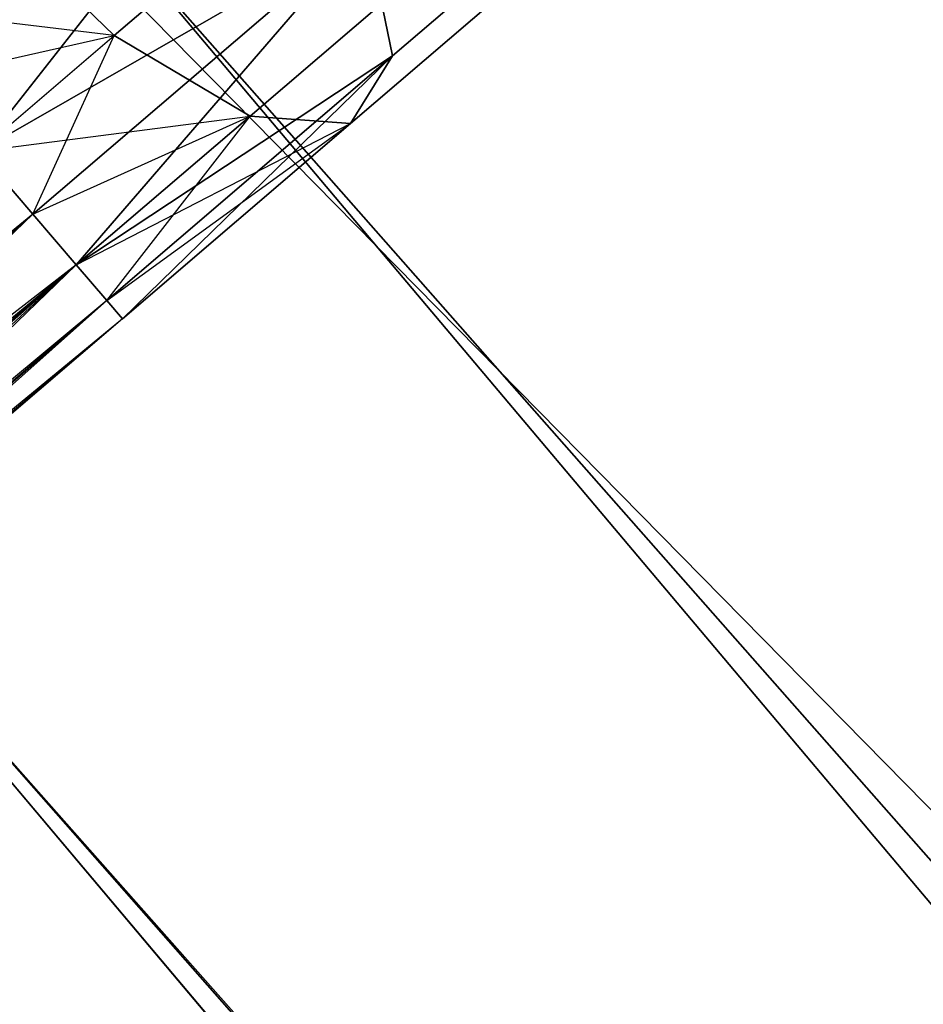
# Model space of a CAD drawing. Extents: x -91 to 91, y -91 to 262.
# Tile 19 of 256: x -47.04 to -44.88, y -43.02 to -40.66. Entities that reach past the tile are written whole.
import ezdxf

# ---------------------------------------------------------------- set-up
doc = ezdxf.new("R2010")
doc.units = 0
doc.header["$LTSCALE"] = 25.4
doc.layers.get('0').update_dxf_attribs({"linetype": 'CONTINUOUS'})

# ---------------------------------------------------------------- blocks, each defined once
blk = doc.blocks.new('ETE0_STL_1')
at = {"color": 0}
for p, q in [((-44.6868, -42.9777, 330.5076), (-49.9143, -36.7773, 330.5076)), ((-49.9143, -36.7773, 321.0076), (-44.6868, -42.9777, 321.0076)), ((-49.9143, -36.7773, 321.0076), (-44.6868, -42.9777, 321.0076)), ((-44.6868, -42.9777, 330.5076), (-49.9143, -36.7773, 330.5076)), ((-51.1219, -37.667, 330.5076), (-45.768, -44.0175, 330.5076)), ((-45.768, -44.0175, 321.0076), (-51.1219, -37.667, 321.0076)), ((-51.1219, -37.667, 330.5076), (-45.768, -44.0175, 330.5076)), ((-45.768, -44.0175, 321.0076), (-51.1219, -37.667, 321.0076)), ((-49.0953, -37.8636, 159.5), (-43.733, -43.9479, 159.5)), ((-43.733, -43.9479, 169), (-49.0953, -37.8636, 169)), ((-43.733, -43.9479, 169), (-49.0953, -37.8636, 169)), ((-49.0953, -37.8636, 159.5), (-43.733, -43.9479, 159.5)), ((-44.7911, -45.0112, 159.5), (-50.283, -38.7797, 159.5)), ((-50.283, -38.7797, 169), (-44.7911, -45.0112, 169)), ((-44.7911, -45.0112, 159.5), (-50.283, -38.7797, 159.5)), ((-50.283, -38.7797, 169), (-44.7911, -45.0112, 169)), ((-50.1646, -38.9328, 158.5), (-44.6537, -45.1475, 158.5)), ((-44.6537, -45.1475, 159.5), (-50.1646, -38.9328, 159.5)), ((-50.1646, -38.9328, 158.5), (-44.6537, -45.1475, 158.5)), ((-44.6537, -45.1475, 159.5), (-50.1646, -38.9328, 159.5)), ((-46.4203, -40.0625, 319.2628), (-47.1375, -40.973, 319.1222)), ((-46.4203, -40.0625, 319.2628), (-47.1375, -40.973, 319.1222)), ((-47.1375, -40.973, 170.8931), (-46.4203, -40.0625, 170.7524)), ((-47.1375, -40.973, 170.8931), (-46.4203, -40.0625, 170.7524)), ((-45.5668, -40.2478, 320.3427), (-46.1472, -40.7444, 319.8322)), ((-45.5668, -40.2478, 320.3427), (-46.1472, -40.7444, 319.8322)), ((-46.1472, -40.7444, 170.183), (-45.5668, -40.2478, 169.6726)), ((-46.1472, -40.7444, 170.183), (-45.5668, -40.2478, 169.6726)), ((-46.8135, -40.6957, 320.9779), (-47.149, -40.3711, 321.0837)), ((-46.8135, -40.6957, 320.9779), (-47.149, -40.3711, 321.0837)), ((-46.8135, -40.6957, 169.0373), (-47.149, -40.3711, 168.9315)), ((-46.8135, -40.6957, 169.0373), (-47.149, -40.3711, 168.9315)), ((-46.2094, -40.4399, 319.4683), (-47.1375, -40.973, 319.1222)), ((-46.2094, -40.4399, 319.4683), (-47.1375, -40.973, 319.1222)), ((-47.1375, -40.973, 170.8931), (-46.2094, -40.4399, 170.5469)), ((-47.1375, -40.973, 170.8931), (-46.2094, -40.4399, 170.5469)), ((-46.2094, -40.4399, 319.4683), (-47.0085, -41.1238, 319.2591)), ((-46.2094, -40.4399, 319.4683), (-47.0085, -41.1238, 319.2591)), ((-47.0085, -41.1238, 170.7561), (-46.2094, -40.4399, 170.5469)), ((-47.0085, -41.1238, 170.7561), (-46.2094, -40.4399, 170.5469)), ((-46.2094, -40.4399, 319.4683), (-46.9046, -41.2452, 319.4395)), ((-46.2094, -40.4399, 319.4683), (-46.9046, -41.2452, 319.4395)), ((-46.9046, -41.2452, 170.5757), (-46.2094, -40.4399, 170.5469)), ((-46.9046, -41.2452, 170.5757), (-46.2094, -40.4399, 170.5469)), ((-46.2094, -40.4399, 319.4683), (-46.1472, -40.7444, 319.8322)), ((-46.2094, -40.4399, 319.4683), (-46.1472, -40.7444, 319.8322)), ((-46.1472, -40.7444, 170.183), (-46.2094, -40.4399, 170.5469)), ((-46.1472, -40.7444, 170.183), (-46.2094, -40.4399, 170.5469)), ((-46.5388, -40.4606, 321.2195), (-46.8135, -40.6957, 320.9779)), ((-46.5388, -40.4606, 321.2195), (-46.8135, -40.6957, 320.9779)), ((-46.8135, -40.6957, 169.0373), (-46.5388, -40.4606, 168.7957)), ((-46.8135, -40.6957, 169.0373), (-46.5388, -40.4606, 168.7957)), ((-46.9069, -40.4666, 327.5076), (-41.2237, -46.243, 327.5076)), ((-41.2237, -46.243, 328.5076), (-46.9069, -40.4666, 328.5076)), ((-46.9069, -40.4666, 327.5076), (-41.2237, -46.243, 327.5076)), ((-41.2237, -46.243, 328.5076), (-46.9069, -40.4666, 328.5076)), ((-45.7845, -40.51, 320.6786), (-46.2478, -40.9065, 320.2712)), ((-45.7845, -40.51, 320.6786), (-46.2478, -40.9065, 320.2712)), ((-46.2478, -40.9065, 169.744), (-45.7845, -40.51, 169.3366)), ((-46.2478, -40.9065, 169.744), (-45.7845, -40.51, 169.3366)), ((-46.1353, -40.5869, 320.9951), (-46.4883, -40.8889, 320.6847)), ((-46.1353, -40.5869, 320.9951), (-46.4883, -40.8889, 320.6847)), ((-46.4883, -40.8889, 169.3306), (-46.1353, -40.5869, 169.0201)), ((-46.4883, -40.8889, 169.3306), (-46.1353, -40.5869, 169.0201)), ((-46.8135, -40.6957, 320.9779), (-47.4397, -40.6199, 321.0076)), ((-46.8135, -40.6957, 320.9779), (-47.4397, -40.6199, 321.0076)), ((-47.2841, -40.8018, 320.9785), (-46.8135, -40.6957, 320.9779)), ((-47.2841, -40.8018, 320.9785), (-46.8135, -40.6957, 320.9779)), ((-47.2841, -40.8018, 169.0367), (-46.8135, -40.6957, 169.0373)), ((-47.2841, -40.8018, 169.0367), (-46.8135, -40.6957, 169.0373)), ((-47.1375, -40.973, 320.8931), (-46.8135, -40.6957, 320.9779)), ((-47.1375, -40.973, 320.8931), (-46.8135, -40.6957, 320.9779)), ((-47.1375, -40.973, 169.1222), (-46.8135, -40.6957, 169.0373)), ((-47.1375, -40.973, 169.1222), (-46.8135, -40.6957, 169.0373)), ((-47.0085, -41.1238, 169.2591), (-46.8135, -40.6957, 169.0373)), ((-47.0085, -41.1238, 169.2591), (-46.8135, -40.6957, 169.0373)), ((-46.8135, -40.6957, 320.9779), (-46.4883, -40.8889, 320.6847)), ((-46.8135, -40.6957, 320.9779), (-46.4883, -40.8889, 320.6847)), ((-46.4883, -40.8889, 169.3306), (-46.8135, -40.6957, 169.0373)), ((-46.4883, -40.8889, 169.3306), (-46.8135, -40.6957, 169.0373)), ((-46.1472, -40.7444, 319.8322), (-46.9046, -41.2452, 319.4395)), ((-46.1472, -40.7444, 319.8322), (-46.9046, -41.2452, 319.4395)), ((-46.9046, -41.2452, 170.5757), (-46.1472, -40.7444, 170.183)), ((-46.9046, -41.2452, 170.5757), (-46.1472, -40.7444, 170.183)), ((-46.1472, -40.7444, 319.8322), (-46.8317, -41.3303, 319.653)), ((-46.1472, -40.7444, 319.8322), (-46.8317, -41.3303, 319.653)), ((-46.8317, -41.3303, 170.3622), (-46.1472, -40.7444, 170.183)), ((-46.8317, -41.3303, 170.3622), (-46.1472, -40.7444, 170.183)), ((-46.1472, -40.7444, 319.8322), (-46.7942, -41.3742, 319.8871)), ((-46.1472, -40.7444, 319.8322), (-46.7942, -41.3742, 319.8871)), ((-46.7942, -41.3742, 170.1281), (-46.1472, -40.7444, 170.183)), ((-46.7942, -41.3742, 170.1281), (-46.1472, -40.7444, 170.183)), ((-46.1472, -40.7444, 319.8322), (-46.2478, -40.9065, 320.2712)), ((-46.1472, -40.7444, 319.8322), (-46.2478, -40.9065, 320.2712)), ((-46.2478, -40.9065, 169.744), (-46.1472, -40.7444, 170.183)), ((-46.2478, -40.9065, 169.744), (-46.1472, -40.7444, 170.183)), ((-47.1375, -40.973, 320.8931), (-46.4883, -40.8889, 320.6847)), ((-47.1375, -40.973, 320.8931), (-46.4883, -40.8889, 320.6847)), ((-47.0085, -41.1238, 320.7561), (-46.4883, -40.8889, 320.6847)), ((-47.0085, -41.1238, 320.7561), (-46.4883, -40.8889, 320.6847)), ((-47.0085, -41.1238, 169.2591), (-46.4883, -40.8889, 169.3306)), ((-47.0085, -41.1238, 169.2591), (-46.4883, -40.8889, 169.3306)), ((-46.4883, -40.8889, 320.6847), (-46.9046, -41.2452, 320.5757)), ((-46.4883, -40.8889, 320.6847), (-46.9046, -41.2452, 320.5757)), ((-46.9046, -41.2452, 169.4395), (-46.4883, -40.8889, 169.3306)), ((-46.9046, -41.2452, 169.4395), (-46.4883, -40.8889, 169.3306)), ((-46.9046, -41.2452, 320.5757), (-46.2478, -40.9065, 320.2712)), ((-46.9046, -41.2452, 320.5757), (-46.2478, -40.9065, 320.2712)), ((-46.8317, -41.3303, 169.653), (-46.4883, -40.8889, 169.3306)), ((-46.8317, -41.3303, 169.653), (-46.4883, -40.8889, 169.3306)), ((-46.8317, -41.3303, 320.3622), (-46.2478, -40.9065, 320.2712)), ((-46.8317, -41.3303, 320.3622), (-46.2478, -40.9065, 320.2712)), ((-46.8317, -41.3303, 169.653), (-46.2478, -40.9065, 169.744)), ((-46.8317, -41.3303, 169.653), (-46.2478, -40.9065, 169.744)), ((-46.2478, -40.9065, 320.2712), (-46.7942, -41.3742, 319.8871)), ((-46.2478, -40.9065, 320.2712), (-46.7942, -41.3742, 320.1281)), ((-46.2478, -40.9065, 320.2712), (-46.7942, -41.3742, 319.8871)), ((-46.2478, -40.9065, 320.2712), (-46.7942, -41.3742, 320.1281)), ((-46.7942, -41.3742, 169.8871), (-46.2478, -40.9065, 169.744)), ((-46.7942, -41.3742, 170.1281), (-46.2478, -40.9065, 169.744)), ((-46.7942, -41.3742, 170.1281), (-46.2478, -40.9065, 169.744)), ((-46.7942, -41.3742, 169.8871), (-46.2478, -40.9065, 169.744)), ((-46.2478, -40.9065, 320.2712), (-46.4883, -40.8889, 320.6847)), ((-46.2478, -40.9065, 320.2712), (-46.4883, -40.8889, 320.6847)), ((-46.4883, -40.8889, 169.3306), (-46.2478, -40.9065, 169.744)), ((-46.4883, -40.8889, 169.3306), (-46.2478, -40.9065, 169.744)), ((-47.0085, -41.1238, 319.2591), (-47.1375, -40.973, 319.1222)), ((-47.1375, -40.973, 320.8931), (-47.0085, -41.1238, 320.7561)), ((-47.0085, -41.1238, 319.2591), (-47.1375, -40.973, 319.1222)), ((-47.1375, -40.973, 320.8931), (-47.0085, -41.1238, 320.7561)), ((-47.1375, -40.973, 169.1222), (-47.0085, -41.1238, 169.2591)), ((-47.0085, -41.1238, 170.7561), (-47.1375, -40.973, 170.8931)), ((-47.0085, -41.1238, 170.7561), (-47.1375, -40.973, 170.8931)), ((-47.1375, -40.973, 169.1222), (-47.0085, -41.1238, 169.2591)), ((-47.0085, -41.1238, 170.7561), (-52.9815, -45.9744, 170.8931)), ((-47.0085, -41.1238, 170.7561), (-52.9815, -45.9744, 170.8931)), ((-47.0085, -41.1238, 169.2591), (-52.8525, -46.1251, 169.2591)), ((-47.0085, -41.1238, 169.2591), (-52.8525, -46.1251, 169.2591)), ((-47.0085, -41.1238, 170.7561), (-52.7486, -46.2466, 170.5757)), ((-47.0085, -41.1238, 170.7561), (-52.7486, -46.2466, 170.5757)), ((-47.0085, -41.1238, 320.7561), (-49.3658, -43.1411, 320.5228)), ((-47.0085, -41.1238, 320.7561), (-49.3658, -43.1411, 320.5228)), ((-47.0085, -41.1238, 319.2591), (-49.1123, -43.1346, 319.2211)), ((-47.0085, -41.1238, 319.2591), (-49.1123, -43.1346, 319.2211)), ((-46.9046, -41.2452, 319.4395), (-47.0085, -41.1238, 319.2591)), ((-47.0085, -41.1238, 320.7561), (-46.9046, -41.2452, 320.5757)), ((-46.9046, -41.2452, 319.4395), (-47.0085, -41.1238, 319.2591)), ((-47.0085, -41.1238, 320.7561), (-46.9046, -41.2452, 320.5757)), ((-47.0085, -41.1238, 169.2591), (-46.9046, -41.2452, 169.4395)), ((-46.9046, -41.2452, 170.5757), (-47.0085, -41.1238, 170.7561)), ((-46.9046, -41.2452, 170.5757), (-47.0085, -41.1238, 170.7561)), ((-47.0085, -41.1238, 169.2591), (-46.9046, -41.2452, 169.4395)), ((-46.9046, -41.2452, 169.4395), (-52.8525, -46.1251, 169.2591)), ((-46.9046, -41.2452, 169.4395), (-52.8525, -46.1251, 169.2591)), ((-46.9046, -41.2452, 170.5757), (-52.7486, -46.2466, 170.5757)), ((-46.9046, -41.2452, 170.5757), (-52.7486, -46.2466, 170.5757)), ((-46.9046, -41.2452, 169.4395), (-52.6757, -46.3317, 169.653)), ((-46.9046, -41.2452, 169.4395), (-52.6757, -46.3317, 169.653)), ((-46.9046, -41.2452, 320.5757), (-49.3658, -43.1411, 320.5228)), ((-46.9046, -41.2452, 320.5757), (-49.3658, -43.1411, 320.5228)), ((-46.9046, -41.2452, 320.5757), (-49.1442, -43.3094, 320.1334)), ((-46.9046, -41.2452, 320.5757), (-49.1442, -43.3094, 320.1334)), ((-46.9046, -41.2452, 319.4395), (-49.1123, -43.1346, 319.2211)), ((-46.9046, -41.2452, 319.4395), (-49.1123, -43.1346, 319.2211)), ((-46.9046, -41.2452, 319.4395), (-49.0527, -43.307, 319.6635)), ((-46.9046, -41.2452, 319.4395), (-49.0527, -43.307, 319.6635)), ((-46.8317, -41.3303, 319.653), (-46.9046, -41.2452, 319.4395)), ((-46.9046, -41.2452, 320.5757), (-46.8317, -41.3303, 320.3622)), ((-46.8317, -41.3303, 319.653), (-46.9046, -41.2452, 319.4395)), ((-46.9046, -41.2452, 320.5757), (-46.8317, -41.3303, 320.3622)), ((-46.9046, -41.2452, 169.4395), (-46.8317, -41.3303, 169.653)), ((-46.8317, -41.3303, 170.3622), (-46.9046, -41.2452, 170.5757)), ((-46.8317, -41.3303, 170.3622), (-46.9046, -41.2452, 170.5757)), ((-46.9046, -41.2452, 169.4395), (-46.8317, -41.3303, 169.653)), ((-46.8317, -41.3303, 170.3622), (-52.7486, -46.2466, 170.5757)), ((-46.8317, -41.3303, 170.3622), (-52.7486, -46.2466, 170.5757)), ((-46.8317, -41.3303, 169.653), (-52.6757, -46.3317, 169.653)), ((-46.8317, -41.3303, 169.653), (-52.6757, -46.3317, 169.653)), ((-46.8317, -41.3303, 170.3622), (-52.6382, -46.3755, 170.1281)), ((-46.8317, -41.3303, 170.3622), (-52.6382, -46.3755, 170.1281)), ((-46.8317, -41.3303, 320.3622), (-49.1442, -43.3094, 320.1334)), ((-46.8317, -41.3303, 320.3622), (-49.1442, -43.3094, 320.1334)), ((-46.8317, -41.3303, 319.653), (-49.0527, -43.307, 319.6635)), ((-46.8317, -41.3303, 319.653), (-49.0527, -43.307, 319.6635)), ((-46.7942, -41.3742, 319.8871), (-46.8317, -41.3303, 319.653)), ((-46.8317, -41.3303, 320.3622), (-46.7942, -41.3742, 320.1281)), ((-46.7942, -41.3742, 319.8871), (-46.8317, -41.3303, 319.653)), ((-46.8317, -41.3303, 320.3622), (-46.7942, -41.3742, 320.1281)), ((-46.8317, -41.3303, 169.653), (-46.7942, -41.3742, 169.8871)), ((-46.7942, -41.3742, 170.1281), (-46.8317, -41.3303, 170.3622)), ((-46.7942, -41.3742, 170.1281), (-46.8317, -41.3303, 170.3622)), ((-46.8317, -41.3303, 169.653), (-46.7942, -41.3742, 169.8871)), ((-46.7942, -41.3742, 169.8871), (-52.6757, -46.3317, 169.653)), ((-46.7942, -41.3742, 169.8871), (-52.6757, -46.3317, 169.653)), ((-46.7942, -41.3742, 169.8871), (-52.6382, -46.3755, 170.1281)), ((-46.7942, -41.3742, 169.8871), (-52.6382, -46.3755, 170.1281)), ((-46.7942, -41.3742, 170.1281), (-52.6382, -46.3755, 170.1281)), ((-46.7942, -41.3742, 170.1281), (-52.6382, -46.3755, 170.1281)), ((-46.7942, -41.3742, 320.1281), (-49.1442, -43.3094, 320.1334)), ((-46.7942, -41.3742, 320.1281), (-49.1442, -43.3094, 320.1334)), ((-46.7942, -41.3742, 320.1281), (-49.0527, -43.307, 319.6635)), ((-46.7942, -41.3742, 319.8871), (-49.0527, -43.307, 319.6635)), ((-46.7942, -41.3742, 319.8871), (-49.0527, -43.307, 319.6635)), ((-46.7942, -41.3742, 320.1281), (-49.0527, -43.307, 319.6635))]:
    blk.add_line(p, q, dxfattribs=at)

msp = doc.modelspace()

# ---------------------------------------------------------------- block references
at = {"color": 253}
msp.add_blockref('ETE0_STL_1', (0, 0), dxfattribs=at)

doc.saveas('drawing.dxf')
